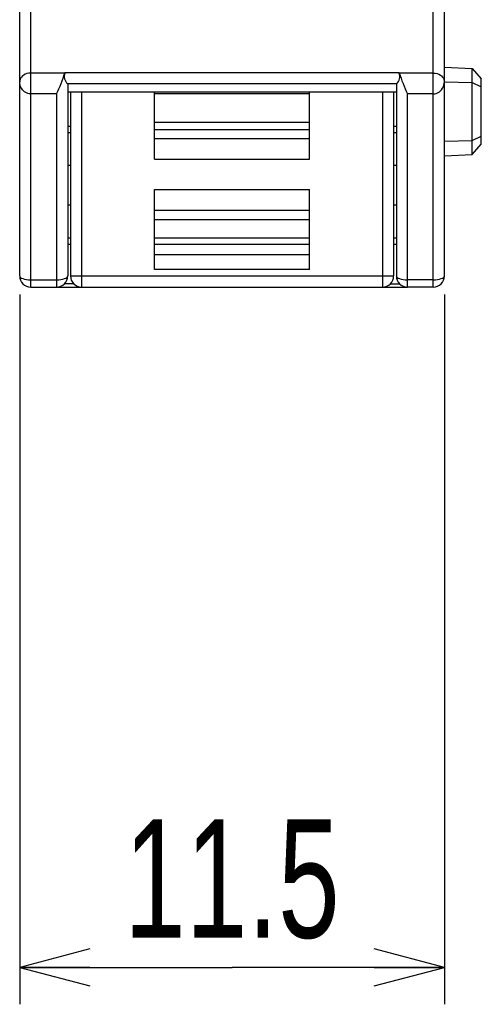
# Model space of a CAD drawing. Extents: x 0 to 188, y 0 to 176.
# Tile 1 of 35: x 1 to 13, y 0 to 27. Entities that reach past the tile are written whole.
import ezdxf

# ---------------------------------------------------------------- set-up
doc = ezdxf.new("R2010")
doc.units = 0
doc.header["$LTSCALE"] = 11.433915
doc.header["$MEASUREMENT"] = 0
doc.layers.get('0').update_dxf_attribs({"linetype": 'CONTINUOUS'})
doc.styles.add('TEXTSTYLE_2', font='txt', dxfattribs={"width": 0.7})
doc.dimstyles.new('DIMSTYLE_1', dxfattribs={"dimtxt": 3.2, "dimasz": 1.9, "dimexe": 1, "dimexo": 0.5, "dimgap": 0.8, "dimtad": 1, "dimdec": 3, "dimtxsty": 'TEXTSTYLE_2', "dimblk": 'OPEN', "dimblk1": 'OPEN', "dimblk2": 'OPEN', "dimcen": 0.09, "dimazin": 3, "dimtp": 0.001969, "dimtm": 0.001969, "dimtfac": 1, "dimtdec": 3, "dimtofl": 0, "dimtmove": 0, "dimatfit": 3, "dimtolj": 1})

# ---------------------------------------------------------------- blocks, each defined once
blk = doc.blocks.new('_OPEN')
at = {"color": 0, "linetype": 'BYBLOCK'}
for p, q in [((0, 0), (-1, 0.263)), ((-1, -0.263), (0, 0)), ((-1, 0), (0, 0))]:
    blk.add_line(p, q, dxfattribs=at)
blk = doc.blocks.new('*D2')
at = {"color": 2, "linetype": 'CONTINUOUS'}
for p, q in [((0.5, 19.202), (0.5, 1.8)), ((12, 19.202), (12, 1.8)), ((0.5, 1.8), (0.5, 0)), ((12, 1.8), (12, 0)), ((0.5, 1), (6.25, 1)), ((12, 1), (6.25, 1))]:
    blk.add_line(p, q, dxfattribs=at)
at = {"color": 2, "linetype": 'CONTINUOUS', "xscale": 1.9, "yscale": 1.9, "zscale": 1.9, "rotation": 180}
blk.add_blockref('_OPEN', (0.5, 1), dxfattribs=at)
at = {"color": 2, "linetype": 'CONTINUOUS', "xscale": 1.9, "yscale": 1.9, "zscale": 1.9}
blk.add_blockref('_OPEN', (12, 1), dxfattribs=at)
at = {"color": 2, "linetype": 'CONTINUOUS', "insert": (6.25, 5), "char_height": 3.2, "width": 8.96, "attachment_point": 2, "style": 'TEXTSTYLE_2'}
blk.add_mtext('11.5', dxfattribs=at)

msp = doc.modelspace()

# ---------------------------------------------------------------- linework, layer by layer
at = {"color": 7, "linetype": 'CONTINUOUS'}
for p, q in [((0.5001, 19.7018), (0.5001, 140.1005)), ((12.0002, 19.7018), (12.0002, 139.335)), ((0.8002, 19.4021), (0.8002, 31.6749)), ((11.7001, 19.4021), (11.7001, 29.7691)), ((12.0002, 25.3517), (12.7506, 25.3125)), ((12.7506, 25.3125), (13.0003, 25.0355)), ((12.7506, 22.9912), (12.7506, 25.3125)), ((0.5267, 25.0527), (0.5115, 25.0196)), ((0.5477, 25.0837), (0.5267, 25.0527)), ((0.5753, 25.1127), (0.5477, 25.0837)), ((0.6083, 25.1382), (0.5753, 25.1127)), ((0.65, 25.1609), (0.6083, 25.1382)), ((0.6969, 25.1781), (0.65, 25.1609)), ((0.7475, 25.1892), (0.6969, 25.1781)), ((0.8002, 25.1926), (0.7475, 25.1892)), ((1.7232, 25.1926), (0.8002, 25.1926)), ((1.7235, 25.1933), (1.7245, 25.1967)), ((10.7758, 25.1967), (1.7245, 25.1967)), ((10.7769, 25.1933), (10.7758, 25.1967)), ((11.7001, 25.1926), (10.7769, 25.1926)), ((11.7001, 25.1926), (11.7529, 25.1892)), ((11.7529, 25.1892), (11.8035, 25.1781)), ((11.8035, 25.1781), (11.8504, 25.1609)), ((11.8504, 25.1609), (11.8917, 25.1382)), ((11.8917, 25.1382), (11.9251, 25.1127)), ((11.9251, 25.1127), (11.9523, 25.0837)), ((11.9523, 25.0837), (11.9737, 25.0527)), ((11.9737, 25.0527), (11.9889, 25.0196)), ((0.5025, 24.9859), (0.5001, 24.9549)), ((0.5029, 24.9094), (0.5001, 24.9549)), ((0.5115, 25.0196), (0.5025, 24.9859)), ((0.5119, 24.8653), (0.5029, 24.9094)), ((0.5263, 24.8219), (0.5119, 24.8653)), ((0.5477, 24.7785), (0.5263, 24.8219)), ((0.5753, 24.7392), (0.5477, 24.7785)), ((1.7996, 24.8963), (1.7989, 24.897)), ((10.7011, 24.897), (1.7989, 24.897)), ((1.8003, 24.8963), (1.8003, 19.7018)), ((10.7, 24.8963), (10.7, 19.7018)), ((10.7004, 24.8963), (10.7011, 24.897)), ((11.9251, 24.7392), (11.9527, 24.7785)), ((11.9527, 24.7785), (11.974, 24.8219)), ((11.974, 24.8219), (11.9885, 24.8653)), ((11.9885, 24.8653), (11.9971, 24.9094)), ((11.9889, 25.0196), (11.9978, 24.9859)), ((11.9971, 24.9094), (12.0002, 24.9549)), ((11.9978, 24.9859), (12.0002, 24.9549)), ((12.0002, 24.9521), (12.7506, 24.9356)), ((12.7506, 24.9356), (13.0003, 24.8205)), ((13.0003, 23.2688), (13.0003, 25.0355)), ((0.5921, 24.7199), (0.5753, 24.7392)), ((0.6104, 24.702), (0.5921, 24.7199)), ((0.6293, 24.6869), (0.6104, 24.702)), ((0.6493, 24.6731), (0.6293, 24.6869)), ((0.6838, 24.6538), (0.6493, 24.6731)), ((0.721, 24.64), (0.6838, 24.6538)), ((0.7599, 24.6317), (0.721, 24.64)), ((0.8002, 24.6283), (0.7599, 24.6317)), ((1.5003, 24.6283), (0.8002, 24.6283)), ((1.5003, 24.6283), (1.5003, 19.4021)), ((10.7, 24.6752), (1.8003, 24.6752)), ((1.8751, 24.6752), (1.8751, 19.7018)), ((2.1751, 24.6752), (2.1751, 19.4021)), ((4.1502, 22.8589), (4.1502, 24.6752)), ((8.3502, 24.6269), (4.1502, 24.6269)), ((8.3502, 22.8589), (8.3502, 24.6752)), ((10.3252, 24.6752), (10.3252, 19.4021)), ((10.6253, 24.6752), (10.6253, 19.7018)), ((11.0001, 19.4021), (11.0001, 24.6283)), ((11.7001, 24.6283), (11.0001, 24.6283)), ((11.7001, 24.6283), (11.7405, 24.6317)), ((11.7405, 24.6317), (11.7794, 24.64)), ((11.7794, 24.64), (11.8166, 24.6538)), ((11.8166, 24.6538), (11.8511, 24.6731)), ((11.8511, 24.6731), (11.871, 24.6869)), ((11.871, 24.6869), (11.89, 24.702)), ((11.89, 24.702), (11.9082, 24.7199)), ((11.9082, 24.7199), (11.9251, 24.7392)), ((1.8003, 23.7519), (1.8751, 23.7519)), ((8.3502, 23.8545), (4.1502, 23.8545)), ((10.6253, 23.7519), (10.7, 23.7519)), ((1.8003, 23.5816), (1.8751, 23.5816)), ((8.3502, 23.6581), (4.1502, 23.6581)), ((10.6253, 23.5816), (10.7, 23.5816)), ((12.7506, 23.3681), (13.0003, 23.4831)), ((4.1502, 23.4211), (8.3502, 23.4211)), ((12.0002, 23.3522), (12.7506, 23.3681)), ((12.7506, 22.9912), (13.0003, 23.2688)), ((12.0002, 22.9519), (12.7506, 22.9912)), ((1.8751, 22.6887), (1.8003, 22.6887)), ((4.1502, 22.8589), (8.3502, 22.8589)), ((10.7, 22.6887), (10.6253, 22.6887)), ((4.1502, 19.8768), (4.1502, 22.0452)), ((4.1502, 22.0452), (8.3502, 22.0452)), ((8.3502, 19.8768), (8.3502, 22.0452)), ((1.8751, 21.6145), (1.8003, 21.6145)), ((10.7, 21.6145), (10.6253, 21.6145)), ((4.1502, 21.4822), (8.3502, 21.4822)), ((8.3502, 21.2163), (4.1502, 21.2163)), ((1.8751, 20.7222), (1.8003, 20.7222)), ((1.8751, 20.5521), (1.8003, 20.5521)), ((8.3502, 20.7222), (4.1502, 20.7222)), ((8.3502, 20.5521), (4.1502, 20.5521)), ((10.7, 20.7222), (10.6253, 20.7222)), ((10.7, 20.5521), (10.6253, 20.5521)), ((8.3502, 20.2771), (4.1502, 20.2771)), ((8.3502, 19.8768), (4.1502, 19.8768)), ((0.8002, 19.5991), (1.5003, 19.5991)), ((1.9629, 19.4896), (1.7125, 19.4896)), ((1.8751, 19.7018), (10.6253, 19.7018)), ((10.5374, 19.4896), (10.7879, 19.4896)), ((11.7001, 19.5991), (11.0001, 19.5991)), ((0.8002, 19.4021), (1.5003, 19.4021)), ((1.5033, 19.4021), (10.997, 19.4021)), ((11.7001, 19.4021), (11.0001, 19.4021))]:
    msp.add_line(p, q, dxfattribs=at)
for centre, radius, start, end in [((-2.8242, 26.6758), 4.7838, 334.66799, 341.93827), ((1.9776, 25.0991), 0.2704, 159.76338, 228.56899), ((10.5235, 25.0986), 0.2696, 311.39392, 20.41484), ((15.2685, 26.6535), 4.7236, 198.01534, 205.3784), ((0.8002, 19.7021), 0.3, 180.05506, 270.01234), ((1.5003, 19.7021), 0.3, 269.98864, 359.95069), ((2.1751, 19.7021), 0.3, 180.04931, 270.01136), ((10.3253, 19.7021), 0.3, 269.98766, 359.94494), ((11, 19.7021), 0.3, 180.05075, 270.01665), ((11.7002, 19.7021), 0.3, 269.98335, 359.94925)]:
    msp.add_arc(centre, radius, start, end, dxfattribs=at)
for points in [[(0.5001, 19.7018), (0.5001, 19.6453), (0.6345, 19.5991), (0.8002, 19.5991)], [(1.5003, 19.5991), (1.666, 19.5991), (1.8003, 19.6453), (1.8003, 19.7018)], [(10.7, 19.7018), (10.7, 19.6453), (10.8344, 19.5991), (11.0001, 19.5991)], [(11.7001, 19.5991), (11.8659, 19.5991), (12.0002, 19.6453), (12.0002, 19.7018)]]:
    msp.add_open_spline(points, degree=3, dxfattribs=at)

# ---------------------------------------------------------------- dimensions: what is measured, and where the dimension line sits
at = {"color": 2, "linetype": 'CONTINUOUS'}
dim = msp.add_linear_dim(base=(12.0002, 1), p1=(0.5001, 19.7018), p2=(12.0002, 19.7018), text='11.5', dimstyle='DIMSTYLE_1', dxfattribs=at)
dim.commit()
dim.dimension.update_dxf_attribs({"geometry": '*D2', "text_midpoint": (6.4602, 1), "dimtype": 160})

doc.saveas('drawing.dxf')
